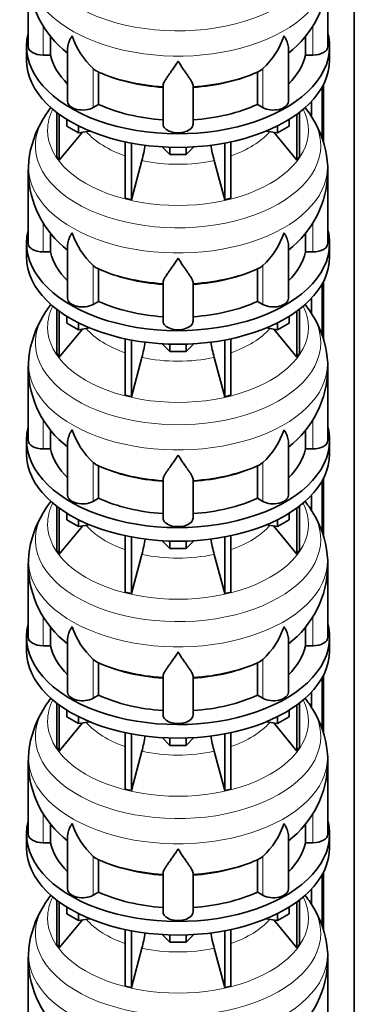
# Model space of a CAD drawing. Header units: millimetres. Extents: x 148 to 904, y -3036 to 2161.
# Tile 7 of 24: x 690 to 891, y -2523 to -1931. Entities that reach past the tile are written whole.
import ezdxf

# ---------------------------------------------------------------- set-up
doc = ezdxf.new("R2010")
doc.units = ezdxf.units.MM
doc.layers.add('MID_134-14', color=7, linetype='Continuous')
doc.layers.add('VSI134_DIFFUSORE', color=7, linetype='Continuous')

# ---------------------------------------------------------------- blocks, each defined once
blk = doc.blocks.new('SE4')
at = {"layer": 'MID_134-14', "color": 7, "linetype": 'Continuous', "lineweight": 35}
for p, q in [((891.05, -2745.56), (891.05, -1075.48)), ((872.54, -1970.07), (872.54, -2005.17)), ((871.79, -1971.48), (871.79, -2002.66)), ((865.27, -1980.26), (865.27, -1989.07)), ((872.54, -2088.46), (872.54, -2123.56)), ((871.79, -2089.87), (871.79, -2121.05)), ((865.27, -2098.65), (865.27, -2107.46)), ((872.54, -2206.86), (872.54, -2241.95)), ((871.79, -2208.27), (871.79, -2239.44)), ((865.27, -2217.04), (865.27, -2225.85)), ((872.54, -2325.25), (872.54, -2360.34)), ((871.79, -2326.66), (871.79, -2357.83)), ((865.27, -2335.43), (865.27, -2344.24)), ((872.54, -2443.64), (872.54, -2478.74)), ((871.79, -2445.05), (871.79, -2476.23)), ((865.27, -2453.83), (865.27, -2462.63))]:
    blk.add_line(p, q, dxfattribs=at)
at = {"layer": 'VSI134_DIFFUSORE', "color": 7, "linetype": 'Continuous', "lineweight": 35}
for p, q in [((695.24, -1904.03), (695.24, -1947.09)), ((875.24, -1947.09), (875.24, -1904.03)), ((708.77, -1952.29), (708.77, -1940.84)), ((861.71, -1940.94), (861.71, -1952.29)), ((694.24, -1947.09), (694.24, -1955.26)), ((876.24, -1955.26), (876.24, -1947.09)), ((704.24, -1952.29), (708.77, -1952.29)), ((718.96, -1947.99), (718.96, -1980.16)), ((851.51, -1980.16), (851.51, -1948.02)), ((861.71, -1952.29), (866.24, -1952.29)), ((735.75, -1961.54), (734.33, -1960.49)), ((737.53, -1981.98), (737.53, -1962.51)), ((832.95, -1962.51), (832.95, -1981.98)), ((836.15, -1960.49), (834.73, -1961.54)), ((776.24, -1993.86), (776.24, -1970.51)), ((794.24, -1993.86), (794.24, -1970.51)), ((734.33, -1983.83), (737.53, -1981.98)), ((832.95, -1981.98), (836.15, -1983.83)), ((712.41, -1986.76), (712.41, -2013.44)), ((713.94, -1987.9), (713.94, -2015.57)), ((856.53, -1987.9), (856.53, -2015.57)), ((858.07, -1986.76), (858.07, -2013.44)), ((718.48, -1995.02), (718.48, -1990.96)), ((725.42, -1999.02), (725.42, -1994.85)), ((845.05, -1999.02), (845.05, -1994.85)), ((851.99, -1995.02), (851.99, -1990.96)), ((713.94, -2015.57), (727.8, -1998.65)), ((725.42, -1999.02), (718.48, -1995.02)), ((732.25, -1997.97), (725.42, -1999.02)), ((845.05, -1999.02), (838.23, -1997.97)), ((842.67, -1998.65), (856.53, -2015.57)), ((851.99, -1995.02), (845.05, -1999.02)), ((753.54, -2004.5), (753.54, -2038.43)), ((757.24, -2005.25), (757.24, -2039.32)), ((813.24, -2005.25), (813.24, -2039.32)), ((816.93, -2004.5), (816.93, -2038.43)), ((780.33, -2012.15), (775.68, -2007.5)), ((780.33, -2012.15), (780.33, -2007.72)), ((790.15, -2012.15), (780.33, -2012.15)), ((794.8, -2007.5), (790.15, -2012.15)), ((790.15, -2012.15), (790.15, -2007.72)), ((695.63, -2016.05), (695.26, -2022.44)), ((712.41, -2013.44), (713.94, -2015.57)), ((757.24, -2039.32), (763.51, -2015.7)), ((806.96, -2015.7), (813.24, -2039.32)), ((856.53, -2015.57), (858.07, -2013.44)), ((695.24, -2022.43), (695.24, -2065.48)), ((875.24, -2065.48), (875.24, -2022.43)), ((753.54, -2038.43), (757.24, -2039.32)), ((813.24, -2039.32), (816.93, -2038.43)), ((708.77, -2070.68), (708.77, -2059.24)), ((861.71, -2059.34), (861.71, -2070.68)), ((694.24, -2065.48), (694.24, -2073.65)), ((876.24, -2073.65), (876.24, -2065.48)), ((704.24, -2070.68), (708.77, -2070.68)), ((718.96, -2066.39), (718.96, -2098.55)), ((851.51, -2098.55), (851.51, -2066.41)), ((861.71, -2070.68), (866.24, -2070.68)), ((735.75, -2079.93), (734.33, -2078.88)), ((737.53, -2100.38), (737.53, -2080.9)), ((832.95, -2080.9), (832.95, -2100.38)), ((836.15, -2078.88), (834.73, -2079.93)), ((776.24, -2112.25), (776.24, -2088.9)), ((794.24, -2112.25), (794.24, -2088.9)), ((734.33, -2102.22), (737.53, -2100.38)), ((832.95, -2100.38), (836.15, -2102.22)), ((712.41, -2105.15), (712.41, -2131.83)), ((713.94, -2106.3), (713.94, -2133.96)), ((856.53, -2106.3), (856.53, -2133.96)), ((858.07, -2105.15), (858.07, -2131.83)), ((718.48, -2113.41), (718.48, -2109.35)), ((725.42, -2117.41), (725.42, -2113.24)), ((845.05, -2117.41), (845.05, -2113.24)), ((851.99, -2113.41), (851.99, -2109.35)), ((713.94, -2133.96), (727.8, -2117.05)), ((725.42, -2117.41), (718.48, -2113.41)), ((732.25, -2116.36), (725.42, -2117.41)), ((845.05, -2117.41), (838.23, -2116.36)), ((842.67, -2117.05), (856.53, -2133.96)), ((851.99, -2113.41), (845.05, -2117.41)), ((753.54, -2122.9), (753.54, -2156.82)), ((757.24, -2123.64), (757.24, -2157.71)), ((813.24, -2123.64), (813.24, -2157.71)), ((816.93, -2122.9), (816.93, -2156.82)), ((780.33, -2130.55), (775.68, -2125.9)), ((780.33, -2130.55), (780.33, -2126.11)), ((790.15, -2130.55), (780.33, -2130.55)), ((794.8, -2125.9), (790.15, -2130.55)), ((790.15, -2130.55), (790.15, -2126.11)), ((695.63, -2134.44), (695.26, -2140.83)), ((712.41, -2131.83), (713.94, -2133.96)), ((757.24, -2157.71), (763.51, -2134.09)), ((806.96, -2134.09), (813.24, -2157.71)), ((856.53, -2133.96), (858.07, -2131.83)), ((695.24, -2140.82), (695.24, -2183.87)), ((875.24, -2183.87), (875.24, -2140.82)), ((753.54, -2156.82), (757.24, -2157.71)), ((813.24, -2157.71), (816.93, -2156.82)), ((708.77, -2189.07), (708.77, -2177.63)), ((861.71, -2177.73), (861.71, -2189.07)), ((694.24, -2183.87), (694.24, -2192.04)), ((876.24, -2192.04), (876.24, -2183.87)), ((704.24, -2189.07), (708.77, -2189.07)), ((718.96, -2184.78), (718.96, -2216.94)), ((851.51, -2216.94), (851.51, -2184.8)), ((861.71, -2189.07), (866.24, -2189.07)), ((735.75, -2198.32), (734.33, -2197.27)), ((737.53, -2218.77), (737.53, -2199.29)), ((832.95, -2199.29), (832.95, -2218.77)), ((836.15, -2197.27), (834.73, -2198.32)), ((776.24, -2230.64), (776.24, -2207.29)), ((794.24, -2230.64), (794.24, -2207.29)), ((734.33, -2220.62), (737.53, -2218.77)), ((832.95, -2218.77), (836.15, -2220.62)), ((712.41, -2223.54), (712.41, -2250.22)), ((713.94, -2224.69), (713.94, -2252.35)), ((856.53, -2224.69), (856.53, -2252.35)), ((858.07, -2223.54), (858.07, -2250.22)), ((718.48, -2231.8), (718.48, -2227.74)), ((725.42, -2235.81), (725.42, -2231.63)), ((845.05, -2235.81), (845.05, -2231.63)), ((851.99, -2231.8), (851.99, -2227.74)), ((713.94, -2252.35), (727.8, -2235.44)), ((725.42, -2235.81), (718.48, -2231.8)), ((732.25, -2234.75), (725.42, -2235.81)), ((845.05, -2235.81), (838.23, -2234.75)), ((842.67, -2235.44), (856.53, -2252.35)), ((851.99, -2231.8), (845.05, -2235.81)), ((753.54, -2241.29), (753.54, -2275.22)), ((757.24, -2242.03), (757.24, -2276.1)), ((813.24, -2242.03), (813.24, -2276.1)), ((816.93, -2241.29), (816.93, -2275.22)), ((780.33, -2248.94), (775.68, -2244.29)), ((780.33, -2248.94), (780.33, -2244.5)), ((790.15, -2248.94), (780.33, -2248.94)), ((794.8, -2244.29), (790.15, -2248.94)), ((790.15, -2248.94), (790.15, -2244.5)), ((695.63, -2252.83), (695.26, -2259.22)), ((712.41, -2250.22), (713.94, -2252.35)), ((757.24, -2276.1), (763.51, -2252.48)), ((806.96, -2252.48), (813.24, -2276.1)), ((856.53, -2252.35), (858.07, -2250.22)), ((695.24, -2259.21), (695.24, -2302.27)), ((875.24, -2302.27), (875.24, -2259.21)), ((753.54, -2275.22), (757.24, -2276.1)), ((813.24, -2276.1), (816.93, -2275.22)), ((708.77, -2307.46), (708.77, -2296.02)), ((861.71, -2296.12), (861.71, -2307.46)), ((694.24, -2302.27), (694.24, -2310.43)), ((876.24, -2310.43), (876.24, -2302.27)), ((704.24, -2307.46), (708.77, -2307.46)), ((718.96, -2303.17), (718.96, -2335.33)), ((851.51, -2335.33), (851.51, -2303.2)), ((861.71, -2307.46), (866.24, -2307.46)), ((735.75, -2316.71), (734.33, -2315.66)), ((737.53, -2337.16), (737.53, -2317.68)), ((832.95, -2317.68), (832.95, -2337.16)), ((836.15, -2315.66), (834.73, -2316.71)), ((776.24, -2349.03), (776.24, -2325.69)), ((794.24, -2349.03), (794.24, -2325.69)), ((734.33, -2339.01), (737.53, -2337.16)), ((832.95, -2337.16), (836.15, -2339.01)), ((712.41, -2341.93), (712.41, -2368.61)), ((713.94, -2343.08), (713.94, -2370.74)), ((856.53, -2343.08), (856.53, -2370.74)), ((858.07, -2341.93), (858.07, -2368.61)), ((718.48, -2350.19), (718.48, -2346.14)), ((725.42, -2354.2), (725.42, -2350.03)), ((845.05, -2354.2), (845.05, -2350.03)), ((851.99, -2350.19), (851.99, -2346.14)), ((713.94, -2370.74), (727.8, -2353.83)), ((725.42, -2354.2), (718.48, -2350.19)), ((732.25, -2353.14), (725.42, -2354.2)), ((845.05, -2354.2), (838.23, -2353.14)), ((842.67, -2353.83), (856.53, -2370.74)), ((851.99, -2350.19), (845.05, -2354.2)), ((753.54, -2359.68), (753.54, -2393.61)), ((757.24, -2360.42), (757.24, -2394.49)), ((813.24, -2360.42), (813.24, -2394.49)), ((816.93, -2359.68), (816.93, -2393.61)), ((780.33, -2367.33), (775.68, -2362.68)), ((780.33, -2367.33), (780.33, -2362.89)), ((790.15, -2367.33), (780.33, -2367.33)), ((794.8, -2362.68), (790.15, -2367.33)), ((790.15, -2367.33), (790.15, -2362.89)), ((695.63, -2371.22), (695.26, -2377.61)), ((712.41, -2368.61), (713.94, -2370.74)), ((757.24, -2394.49), (763.51, -2370.87)), ((806.96, -2370.87), (813.24, -2394.49)), ((856.53, -2370.74), (858.07, -2368.61)), ((695.24, -2377.6), (695.24, -2420.66)), ((875.24, -2420.66), (875.24, -2377.6)), ((753.54, -2393.61), (757.24, -2394.49)), ((813.24, -2394.49), (816.93, -2393.61)), ((708.77, -2425.85), (708.77, -2414.41)), ((861.71, -2414.51), (861.71, -2425.85)), ((694.24, -2420.66), (694.24, -2428.82)), ((876.24, -2428.82), (876.24, -2420.66)), ((704.24, -2425.85), (708.77, -2425.85)), ((718.96, -2421.56), (718.96, -2453.73)), ((851.51, -2453.73), (851.51, -2421.59)), ((861.71, -2425.85), (866.24, -2425.85)), ((735.75, -2435.11), (734.33, -2434.05)), ((737.53, -2455.55), (737.53, -2436.08)), ((832.95, -2436.08), (832.95, -2455.55)), ((836.15, -2434.05), (834.73, -2435.11)), ((776.24, -2467.42), (776.24, -2444.08)), ((794.24, -2467.42), (794.24, -2444.08)), ((734.33, -2457.4), (737.53, -2455.55)), ((832.95, -2455.55), (836.15, -2457.4)), ((712.41, -2460.33), (712.41, -2487)), ((713.94, -2461.47), (713.94, -2489.14)), ((856.53, -2461.47), (856.53, -2489.14)), ((858.07, -2460.33), (858.07, -2487)), ((718.48, -2468.58), (718.48, -2464.53)), ((725.42, -2472.59), (725.42, -2468.42)), ((845.05, -2472.59), (845.05, -2468.42)), ((851.99, -2468.58), (851.99, -2464.53)), ((713.94, -2489.14), (727.8, -2472.22)), ((725.42, -2472.59), (718.48, -2468.58)), ((732.25, -2471.54), (725.42, -2472.59)), ((845.05, -2472.59), (838.23, -2471.54)), ((842.67, -2472.22), (856.53, -2489.14)), ((851.99, -2468.58), (845.05, -2472.59)), ((753.54, -2478.07), (753.54, -2512)), ((757.24, -2478.81), (757.24, -2512.88)), ((813.24, -2478.81), (813.24, -2512.88)), ((816.93, -2478.07), (816.93, -2512)), ((780.33, -2485.72), (775.68, -2481.07)), ((780.33, -2485.72), (780.33, -2481.29)), ((790.15, -2485.72), (780.33, -2485.72)), ((794.8, -2481.07), (790.15, -2485.72)), ((790.15, -2485.72), (790.15, -2481.29)), ((695.63, -2489.62), (695.26, -2496.01)), ((712.41, -2487), (713.94, -2489.14)), ((757.24, -2512.88), (763.51, -2489.26)), ((806.96, -2489.26), (813.24, -2512.88)), ((856.53, -2489.14), (858.07, -2487)), ((695.24, -2495.99), (695.24, -2539.05)), ((875.24, -2539.05), (875.24, -2495.99)), ((753.54, -2512), (757.24, -2512.88)), ((813.24, -2512.88), (816.93, -2512))]:
    blk.add_line(p, q, dxfattribs=at)
at = {"layer": 'VSI134_DIFFUSORE', "color": 4, "linetype": 'Continuous', "lineweight": 9}
for p, q in [((704.24, -1952.29), (704.24, -1934.5)), ((866.24, -1952.29), (866.24, -1934.67)), ((734.33, -1983.83), (734.33, -1960.49)), ((836.15, -1983.83), (836.15, -1960.49)), ((704.24, -2070.68), (704.24, -2052.89)), ((866.24, -2070.68), (866.24, -2053.06)), ((734.33, -2102.22), (734.33, -2078.88)), ((836.15, -2102.22), (836.15, -2078.88)), ((704.24, -2189.07), (704.24, -2171.28)), ((866.24, -2189.07), (866.24, -2171.45)), ((734.33, -2220.62), (734.33, -2197.27)), ((836.15, -2220.62), (836.15, -2197.27)), ((704.24, -2307.46), (704.24, -2289.67)), ((866.24, -2307.46), (866.24, -2289.85)), ((734.33, -2339.01), (734.33, -2315.66)), ((836.15, -2339.01), (836.15, -2315.66)), ((704.24, -2425.85), (704.24, -2408.06)), ((866.24, -2425.85), (866.24, -2408.24)), ((734.33, -2457.4), (734.33, -2434.05)), ((836.15, -2457.4), (836.15, -2434.05))]:
    blk.add_line(p, q, dxfattribs=at)
at = {"layer": 'VSI134_DIFFUSORE', "color": 7, "linetype": 'Continuous', "lineweight": 35}
for centre, radius, start, end in [((756.57, -1902.79), 61.32, 181.17788, 232.03974), ((814.36, -1903.09), 60.77, 307.72102, 359.10721), ((766.83, -1925.53), 47.73, 198.63732, 227.08568), ((803.65, -1925.53), 47.73, 312.91434, 341.36277), ((743.66, -1949.15), 14.7, 237.45087, 245.35655), ((826.82, -1949.15), 14.7, 294.64345, 302.54913), ((762.79, -2025.08), 67.86, 142.56474, 149.59604), ((806.66, -2026.03), 69.25, 30.73225, 37.85477), ((756.92, -2022.88), 61.69, 148.59133, 173.52352), ((813.77, -2022.48), 61.36, 6.16877, 31.24876), ((673.67, -1991.38), 93.08, 344.85704, 350.77914), ((895.49, -1991.59), 91.75, 189.24304, 195.23149), ((849.39, -2020.67), 25.8, 356.07514, 10.62638), ((756.57, -2021.18), 61.32, 181.17788, 232.03974), ((814.36, -2021.48), 60.77, 307.72102, 359.10721), ((766.83, -2043.92), 47.73, 198.63732, 227.08568), ((803.65, -2043.92), 47.73, 312.91434, 341.36277), ((743.66, -2067.54), 14.7, 237.45087, 245.35655), ((826.82, -2067.54), 14.7, 294.64345, 302.54913), ((762.79, -2143.47), 67.86, 142.56474, 149.59604), ((806.66, -2144.42), 69.25, 30.73225, 37.85477), ((756.92, -2141.28), 61.69, 148.59133, 173.52352), ((813.77, -2140.87), 61.36, 6.16877, 31.24876), ((673.67, -2109.77), 93.08, 344.85704, 350.77914), ((895.49, -2109.98), 91.75, 189.24304, 195.23149), ((849.39, -2139.06), 25.8, 356.07514, 10.62638), ((756.57, -2139.57), 61.32, 181.17788, 232.03974), ((814.36, -2139.88), 60.77, 307.72102, 359.10721), ((766.83, -2162.31), 47.73, 198.63732, 227.08568), ((803.65, -2162.31), 47.73, 312.91434, 341.36277), ((743.66, -2185.93), 14.7, 237.45087, 245.35655), ((826.82, -2185.93), 14.7, 294.64345, 302.54913), ((762.79, -2261.86), 67.86, 142.56474, 149.59604), ((806.66, -2262.81), 69.25, 30.73225, 37.85477), ((756.92, -2259.67), 61.69, 148.59133, 173.52352), ((813.77, -2259.27), 61.36, 6.16877, 31.24876), ((673.67, -2228.17), 93.08, 344.85704, 350.77914), ((895.49, -2228.37), 91.75, 189.24304, 195.23149), ((849.39, -2257.45), 25.8, 356.07514, 10.62638), ((756.57, -2257.96), 61.32, 181.17788, 232.03974), ((814.36, -2258.27), 60.77, 307.72102, 359.10721), ((766.83, -2280.71), 47.73, 198.63732, 227.08568), ((803.65, -2280.71), 47.73, 312.91434, 341.36277), ((743.66, -2304.32), 14.7, 237.45087, 245.35655), ((826.82, -2304.32), 14.7, 294.64345, 302.54913), ((762.79, -2380.25), 67.86, 142.56474, 149.59604), ((806.66, -2381.2), 69.25, 30.73225, 37.85477), ((756.92, -2378.06), 61.69, 148.59133, 173.52352), ((813.77, -2377.66), 61.36, 6.16877, 31.24876), ((673.67, -2346.56), 93.08, 344.85704, 350.77914), ((895.49, -2346.77), 91.75, 189.24304, 195.23149), ((849.39, -2375.84), 25.8, 356.07514, 10.62638), ((756.57, -2376.35), 61.32, 181.17788, 232.03974), ((814.36, -2376.66), 60.77, 307.72102, 359.10721), ((766.83, -2399.1), 47.73, 198.63732, 227.08568), ((803.65, -2399.1), 47.73, 312.91434, 341.36277), ((743.66, -2422.71), 14.7, 237.45087, 245.35655), ((826.82, -2422.71), 14.7, 294.64345, 302.54913), ((762.79, -2498.65), 67.86, 142.56474, 149.59604), ((806.66, -2499.6), 69.25, 30.73225, 37.85477), ((756.92, -2496.45), 61.69, 148.59133, 173.52352), ((813.77, -2496.05), 61.36, 6.16877, 31.24876), ((673.67, -2464.95), 93.08, 344.85704, 350.77914), ((895.49, -2465.16), 91.75, 189.24304, 195.23149), ((849.39, -2494.23), 25.8, 356.07514, 10.62638), ((756.57, -2494.75), 61.32, 181.17788, 232.03974), ((814.36, -2495.05), 60.77, 307.72102, 359.10721)]:
    blk.add_arc(centre, radius, start, end, dxfattribs=at)
at = {"layer": 'VSI134_DIFFUSORE', "color": 4, "linetype": 'Continuous', "lineweight": 9}
for centre, major_axis, start_param, end_param in [((785.24, -1888.32), (85.67, 0), 2.813009, 6.283185), ((785.24, -1901.07), (-89.83, 0), 0, 3.209736), ((785.24, -1925.62), (-79.5, 0), 0.898849, 1.457346), ((785.24, -1925.62), (79.5, 0), 4.82584, 5.384336), ((785.24, -1997.52), (-78.3, 0), 0, 3.425204), ((785.24, -1997.52), (-78.3, 0), 5.999574, 6.283185), ((785.24, -2006.71), (85.67, 0), 2.813009, 6.283185), ((785.24, -2006.71), (85.67, 0), 0, 0.329572), ((785.24, -1982.4), (-61.63, 0), 0.463231, 1.030574), ((785.24, -1982.4), (61.63, 0), 5.252612, 5.819954), ((785.24, -2019.46), (-89.83, 0), 0, 3.209736), ((785.24, -2019.46), (-89.83, 0), 6.215566, 6.283185), ((785.24, -1982.4), (-61.63, 0), 1.210556, 1.931037), ((785.24, -2044.01), (-79.5, 0), 0.898849, 1.457346), ((785.24, -2044.01), (79.5, 0), 4.82584, 5.384336), ((785.24, -2115.91), (-78.3, 0), 0, 3.425204), ((785.24, -2115.91), (-78.3, 0), 5.999574, 6.283185), ((785.24, -2125.1), (85.67, 0), 2.813009, 6.283185), ((785.24, -2125.1), (85.67, 0), 0, 0.329572), ((785.24, -2100.79), (-61.63, 0), 0.463231, 1.030574), ((785.24, -2100.79), (61.63, 0), 5.252612, 5.819954), ((785.24, -2137.86), (-89.83, 0), 0, 3.209736), ((785.24, -2137.86), (-89.83, 0), 6.215566, 6.283185), ((785.24, -2100.79), (-61.63, 0), 1.210556, 1.931037), ((785.24, -2162.4), (-79.5, 0), 0.898849, 1.457346), ((785.24, -2162.4), (79.5, 0), 4.82584, 5.384336), ((785.24, -2234.3), (-78.3, 0), 0, 3.425204), ((785.24, -2234.3), (-78.3, 0), 5.999574, 6.283185), ((785.24, -2243.49), (85.67, 0), 2.813009, 6.283185), ((785.24, -2243.49), (85.67, 0), 0, 0.329572), ((785.24, -2219.18), (-61.63, 0), 0.463231, 1.030574), ((785.24, -2219.18), (61.63, 0), 5.252612, 5.819954), ((785.24, -2256.25), (-89.83, 0), 0, 3.209736), ((785.24, -2256.25), (-89.83, 0), 6.215566, 6.283185), ((785.24, -2219.18), (-61.63, 0), 1.210556, 1.931037), ((785.24, -2280.79), (-79.5, 0), 0.898849, 1.457346), ((785.24, -2280.79), (79.5, 0), 4.82584, 5.384336), ((785.24, -2352.69), (-78.3, 0), 0, 3.425204), ((785.24, -2352.69), (-78.3, 0), 5.999574, 6.283185), ((785.24, -2361.88), (85.67, 0), 2.813009, 6.283185), ((785.24, -2361.88), (85.67, 0), 0, 0.329572), ((785.24, -2337.58), (-61.63, 0), 0.463231, 1.030574), ((785.24, -2337.58), (61.63, 0), 5.252612, 5.819954), ((785.24, -2374.64), (-89.83, 0), 0, 3.209736), ((785.24, -2374.64), (-89.83, 0), 6.215566, 6.283185), ((785.24, -2337.58), (-61.63, 0), 1.210556, 1.931037), ((785.24, -2399.18), (-79.5, 0), 0.898849, 1.457346), ((785.24, -2399.18), (79.5, 0), 4.82584, 5.384336), ((785.24, -2471.08), (-78.3, 0), 0, 3.425204), ((785.24, -2471.08), (-78.3, 0), 5.999574, 6.283185), ((785.24, -2480.28), (85.67, 0), 2.813009, 6.283185), ((785.24, -2480.28), (85.67, 0), 0, 0.329572), ((785.24, -2455.97), (-61.63, 0), 0.463231, 1.030574), ((785.24, -2455.97), (61.63, 0), 5.252612, 5.819954), ((785.24, -2493.03), (-89.83, 0), 0, 3.209736), ((785.24, -2493.03), (-89.83, 0), 6.215566, 6.283185), ((785.24, -2455.97), (-61.63, 0), 1.210556, 1.931037)]:
    blk.add_ellipse(centre, major_axis=major_axis, ratio=0.57735, start_param=start_param, end_param=end_param, dxfattribs=at)
at = {"layer": 'VSI134_DIFFUSORE', "color": 7, "linetype": 'Continuous', "lineweight": 35}
for centre, major_axis, start_param, end_param in [((785.24, -1947.09), (91, 0), 2.993207, 6.283185), ((785.24, -1947.09), (91, 0), 0, 0.148386), ((704.24, -1947.09), (9, 0), 3.141593, 4.712389), ((866.24, -1947.09), (-9, 0), 1.570796, 3.141593), ((785.24, -1947.09), (-77, 0), 0.117151, 0.534109), ((785.24, -1947.09), (77, 0), 5.749077, 6.166034), ((785.24, -1955.26), (-91, 0), 0, 3.141593), ((785.24, -1927.61), (-77, 0), 0.902549, 1.453645), ((785.24, -1927.61), (77, 0), 4.82954, 5.380636), ((727.96, -1980.16), (9, 0), 3.141593, 5.497787), ((785.24, -1947.09), (-77, 0), 0.902549, 1.453645), ((785.24, -1947.09), (77, 0), 4.82954, 5.380636), ((842.51, -1980.16), (-9, 0), 0.785398, 3.141593), ((785.24, -1993.86), (-9, 0), 0, 3.141593), ((785.24, -2065.48), (91, 0), 2.993207, 6.283185), ((785.24, -2065.48), (91, 0), 0, 0.148386), ((704.24, -2065.48), (9, 0), 3.141593, 4.712389), ((866.24, -2065.48), (-9, 0), 1.570796, 3.141593), ((785.24, -2065.48), (-77, 0), 0.117151, 0.534109), ((785.24, -2065.48), (77, 0), 5.749077, 6.166034), ((785.24, -2073.65), (-91, 0), 0, 3.141593), ((785.24, -2046.01), (-77, 0), 0.902549, 1.453645), ((785.24, -2046.01), (77, 0), 4.82954, 5.380636), ((727.96, -2098.55), (9, 0), 3.141593, 5.497787), ((785.24, -2065.48), (-77, 0), 0.902549, 1.453645), ((785.24, -2065.48), (77, 0), 4.82954, 5.380636), ((842.51, -2098.55), (-9, 0), 0.785398, 3.141593), ((785.24, -2112.25), (-9, 0), 0, 3.141593), ((785.24, -2183.87), (91, 0), 2.993207, 6.283185), ((785.24, -2183.87), (91, 0), 0, 0.148386), ((704.24, -2183.87), (9, 0), 3.141593, 4.712389), ((866.24, -2183.87), (-9, 0), 1.570796, 3.141593), ((785.24, -2183.87), (-77, 0), 0.117151, 0.534109), ((785.24, -2183.87), (77, 0), 5.749077, 6.166034), ((785.24, -2192.04), (-91, 0), 0, 3.141593), ((785.24, -2164.4), (-77, 0), 0.902549, 1.453645), ((785.24, -2164.4), (77, 0), 4.82954, 5.380636), ((727.96, -2216.94), (9, 0), 3.141593, 5.497787), ((785.24, -2183.87), (-77, 0), 0.902549, 1.453645), ((785.24, -2183.87), (77, 0), 4.82954, 5.380636), ((842.51, -2216.94), (-9, 0), 0.785398, 3.141593), ((785.24, -2230.64), (-9, 0), 0, 3.141593), ((785.24, -2302.27), (91, 0), 2.993207, 6.283185), ((785.24, -2302.27), (91, 0), 0, 0.148386), ((704.24, -2302.27), (9, 0), 3.141593, 4.712389), ((866.24, -2302.27), (-9, 0), 1.570796, 3.141593), ((785.24, -2302.27), (-77, 0), 0.117151, 0.534109), ((785.24, -2302.27), (77, 0), 5.749077, 6.166034), ((785.24, -2310.43), (-91, 0), 0, 3.141593), ((785.24, -2282.79), (-77, 0), 0.902549, 1.453645), ((785.24, -2282.79), (77, 0), 4.82954, 5.380636), ((727.96, -2335.33), (9, 0), 3.141593, 5.497787), ((785.24, -2302.27), (-77, 0), 0.902549, 1.453645), ((785.24, -2302.27), (77, 0), 4.82954, 5.380636), ((842.51, -2335.33), (-9, 0), 0.785398, 3.141593), ((785.24, -2349.03), (-9, 0), 0, 3.141593), ((785.24, -2420.66), (91, 0), 2.993207, 6.283185), ((785.24, -2420.66), (91, 0), 0, 0.148386), ((704.24, -2420.66), (9, 0), 3.141593, 4.712389), ((866.24, -2420.66), (-9, 0), 1.570796, 3.141593), ((785.24, -2420.66), (-77, 0), 0.117151, 0.534109), ((785.24, -2420.66), (77, 0), 5.749077, 6.166034), ((785.24, -2428.82), (-91, 0), 0, 3.141593), ((785.24, -2401.18), (-77, 0), 0.902549, 1.453645), ((785.24, -2401.18), (77, 0), 4.82954, 5.380636), ((727.96, -2453.73), (9, 0), 3.141593, 5.497787), ((785.24, -2420.66), (-77, 0), 0.902549, 1.453645), ((785.24, -2420.66), (77, 0), 4.82954, 5.380636), ((842.51, -2453.73), (-9, 0), 0.785398, 3.141593), ((785.24, -2467.42), (-9, 0), 0, 3.141593)]:
    blk.add_ellipse(centre, major_axis=major_axis, ratio=0.57735, start_param=start_param, end_param=end_param, dxfattribs=at)
for points, knots in [([(718.96, -1948.02), (718.96, -1947.86), (718.97, -1947.7), (719.05, -1946.52), (719.34, -1945.47), (720.01, -1943.79), (720.27, -1943.22), (720.73, -1942.33), (720.89, -1942.03), (721.14, -1941.57), (721.28, -1941.33), (721.41, -1941.1), (721.5, -1940.94), (721.55, -1940.86), (721.6, -1940.78)], [0.4600931, 0.4600931, 0.4600931, 0.4600931, 0.5, 0.5, 0.75, 0.75, 0.875, 0.875, 0.9375, 0.9375, 0.96875, 0.984375, 0.984375, 1, 1, 1, 1]), ([(851.51, -1948.03), (851.51, -1947.88), (851.51, -1947.72), (851.46, -1947.06), (851.37, -1946.55), (851.11, -1945.48), (850.92, -1944.93), (850.47, -1943.81), (850.21, -1943.23), (849.75, -1942.33), (849.59, -1942.03), (849.33, -1941.57), (849.24, -1941.41), (849.06, -1941.1), (848.97, -1940.94), (848.88, -1940.78)], [0.4604904, 0.4604904, 0.4604904, 0.4604904, 0.5, 0.5, 0.625, 0.625, 0.75, 0.75, 0.875, 0.875, 0.9375, 0.9375, 0.96875, 0.96875, 1, 1, 1, 1]), ([(785.24, -1956), (785.11, -1956.21), (784.97, -1956.43), (784.71, -1956.85), (784.57, -1957.05), (784.18, -1957.67), (783.91, -1958.08), (783.13, -1959.27), (782.61, -1960.03), (781.6, -1961.51), (781.1, -1962.22), (780.15, -1963.58), (779.7, -1964.22), (778.86, -1965.44), (778.46, -1966.02), (777.92, -1966.84), (777.75, -1967.1), (777.43, -1967.62), (777.27, -1967.87), (776.86, -1968.59), (776.64, -1969.03), (776.33, -1969.83), (776.24, -1970.19), (776.24, -1970.51)], [0, 0, 0, 0, 0.03125, 0.03125, 0.0625, 0.0625, 0.125, 0.125, 0.25, 0.25, 0.375, 0.375, 0.5, 0.5, 0.625, 0.625, 0.6875, 0.6875, 0.75, 0.75, 0.875, 0.875, 1, 1, 1, 1]), ([(794.24, -1970.51), (794.24, -1970.19), (794.15, -1969.83), (793.84, -1969.03), (793.61, -1968.59), (793.2, -1967.87), (793.05, -1967.62), (792.73, -1967.11), (792.56, -1966.84), (792.02, -1966.02), (791.62, -1965.44), (790.78, -1964.22), (790.32, -1963.58), (789.38, -1962.23), (788.88, -1961.51), (787.87, -1960.04), (787.35, -1959.27), (786.56, -1958.08), (786.3, -1957.67), (785.9, -1957.05), (785.77, -1956.85), (785.5, -1956.43), (785.37, -1956.21), (785.24, -1956)], [0, 0, 0, 0, 0.125, 0.125, 0.25, 0.25, 0.3125, 0.3125, 0.375, 0.375, 0.5, 0.5, 0.625, 0.625, 0.75, 0.75, 0.875, 0.875, 0.9375, 0.9375, 0.96875, 0.96875, 1, 1, 1, 1]), ([(718.96, -2066.41), (718.96, -2066.25), (718.97, -2066.09), (719.05, -2064.91), (719.34, -2063.86), (720.01, -2062.19), (720.27, -2061.61), (720.73, -2060.72), (720.89, -2060.42), (721.14, -2059.96), (721.28, -2059.73), (721.41, -2059.49), (721.5, -2059.33), (721.55, -2059.25), (721.6, -2059.18)], [0.4600931, 0.4600931, 0.4600931, 0.4600931, 0.5, 0.5, 0.75, 0.75, 0.875, 0.875, 0.9375, 0.9375, 0.96875, 0.984375, 0.984375, 1, 1, 1, 1]), ([(851.51, -2066.42), (851.51, -2066.27), (851.51, -2066.11), (851.46, -2065.45), (851.37, -2064.94), (851.11, -2063.88), (850.92, -2063.33), (850.47, -2062.2), (850.21, -2061.62), (849.75, -2060.73), (849.59, -2060.42), (849.33, -2059.96), (849.24, -2059.8), (849.06, -2059.49), (848.97, -2059.33), (848.88, -2059.18)], [0.4604904, 0.4604904, 0.4604904, 0.4604904, 0.5, 0.5, 0.625, 0.625, 0.75, 0.75, 0.875, 0.875, 0.9375, 0.9375, 0.96875, 0.96875, 1, 1, 1, 1]), ([(785.24, -2074.39), (785.11, -2074.61), (784.97, -2074.82), (784.71, -2075.24), (784.57, -2075.45), (784.18, -2076.06), (783.91, -2076.47), (783.13, -2077.66), (782.61, -2078.43), (781.6, -2079.9), (781.1, -2080.61), (780.15, -2081.97), (779.7, -2082.61), (778.86, -2083.83), (778.46, -2084.41), (777.92, -2085.23), (777.75, -2085.5), (777.43, -2086.01), (777.27, -2086.26), (776.86, -2086.98), (776.64, -2087.42), (776.33, -2088.22), (776.24, -2088.58), (776.24, -2088.9)], [0, 0, 0, 0, 0.03125, 0.03125, 0.0625, 0.0625, 0.125, 0.125, 0.25, 0.25, 0.375, 0.375, 0.5, 0.5, 0.625, 0.625, 0.6875, 0.6875, 0.75, 0.75, 0.875, 0.875, 1, 1, 1, 1]), ([(794.24, -2088.9), (794.24, -2088.58), (794.15, -2088.22), (793.84, -2087.42), (793.61, -2086.98), (793.2, -2086.26), (793.05, -2086.01), (792.73, -2085.5), (792.56, -2085.23), (792.02, -2084.41), (791.62, -2083.83), (790.78, -2082.61), (790.32, -2081.97), (789.38, -2080.62), (788.88, -2079.91), (787.87, -2078.43), (787.35, -2077.66), (786.56, -2076.47), (786.3, -2076.07), (785.9, -2075.45), (785.77, -2075.24), (785.5, -2074.82), (785.37, -2074.61), (785.24, -2074.39)], [0, 0, 0, 0, 0.125, 0.125, 0.25, 0.25, 0.3125, 0.3125, 0.375, 0.375, 0.5, 0.5, 0.625, 0.625, 0.75, 0.75, 0.875, 0.875, 0.9375, 0.9375, 0.96875, 0.96875, 1, 1, 1, 1]), ([(718.96, -2184.8), (718.96, -2184.64), (718.97, -2184.48), (719.05, -2183.3), (719.34, -2182.25), (720.01, -2180.58), (720.27, -2180), (720.73, -2179.11), (720.89, -2178.81), (721.14, -2178.35), (721.28, -2178.12), (721.41, -2177.88), (721.5, -2177.73), (721.55, -2177.65), (721.6, -2177.57)], [0.4600931, 0.4600931, 0.4600931, 0.4600931, 0.5, 0.5, 0.75, 0.75, 0.875, 0.875, 0.9375, 0.9375, 0.96875, 0.984375, 0.984375, 1, 1, 1, 1]), ([(851.51, -2184.82), (851.51, -2184.66), (851.51, -2184.5), (851.46, -2183.84), (851.37, -2183.33), (851.11, -2182.27), (850.92, -2181.72), (850.47, -2180.59), (850.21, -2180.01), (849.75, -2179.12), (849.59, -2178.81), (849.33, -2178.35), (849.24, -2178.2), (849.06, -2177.88), (848.97, -2177.72), (848.88, -2177.57)], [0.4604904, 0.4604904, 0.4604904, 0.4604904, 0.5, 0.5, 0.625, 0.625, 0.75, 0.75, 0.875, 0.875, 0.9375, 0.9375, 0.96875, 0.96875, 1, 1, 1, 1]), ([(785.24, -2192.79), (785.11, -2193), (784.97, -2193.21), (784.71, -2193.63), (784.57, -2193.84), (784.18, -2194.46), (783.91, -2194.86), (783.13, -2196.05), (782.61, -2196.82), (781.6, -2198.29), (781.1, -2199.01), (780.15, -2200.36), (779.7, -2201), (778.86, -2202.22), (778.46, -2202.8), (777.92, -2203.62), (777.75, -2203.89), (777.43, -2204.4), (777.27, -2204.65), (776.86, -2205.37), (776.64, -2205.81), (776.33, -2206.61), (776.24, -2206.97), (776.24, -2207.29)], [0, 0, 0, 0, 0.03125, 0.03125, 0.0625, 0.0625, 0.125, 0.125, 0.25, 0.25, 0.375, 0.375, 0.5, 0.5, 0.625, 0.625, 0.6875, 0.6875, 0.75, 0.75, 0.875, 0.875, 1, 1, 1, 1]), ([(794.24, -2207.29), (794.24, -2206.97), (794.15, -2206.61), (793.84, -2205.81), (793.61, -2205.37), (793.2, -2204.66), (793.05, -2204.41), (792.73, -2203.89), (792.56, -2203.62), (792.02, -2202.8), (791.62, -2202.23), (790.78, -2201), (790.32, -2200.36), (789.38, -2199.01), (788.88, -2198.3), (787.87, -2196.82), (787.35, -2196.06), (786.56, -2194.86), (786.3, -2194.46), (785.9, -2193.84), (785.77, -2193.63), (785.5, -2193.21), (785.37, -2193), (785.24, -2192.79)], [0, 0, 0, 0, 0.125, 0.125, 0.25, 0.25, 0.3125, 0.3125, 0.375, 0.375, 0.5, 0.5, 0.625, 0.625, 0.75, 0.75, 0.875, 0.875, 0.9375, 0.9375, 0.96875, 0.96875, 1, 1, 1, 1]), ([(718.96, -2303.19), (718.96, -2303.03), (718.97, -2302.87), (719.05, -2301.7), (719.34, -2300.64), (720.01, -2298.97), (720.27, -2298.4), (720.73, -2297.51), (720.89, -2297.2), (721.14, -2296.74), (721.28, -2296.51), (721.41, -2296.28), (721.5, -2296.12), (721.55, -2296.04), (721.6, -2295.96)], [0.4600931, 0.4600931, 0.4600931, 0.4600931, 0.5, 0.5, 0.75, 0.75, 0.875, 0.875, 0.9375, 0.9375, 0.96875, 0.984375, 0.984375, 1, 1, 1, 1]), ([(851.51, -2303.21), (851.51, -2303.05), (851.51, -2302.89), (851.46, -2302.24), (851.37, -2301.72), (851.11, -2300.66), (850.92, -2300.11), (850.47, -2298.98), (850.21, -2298.4), (849.75, -2297.51), (849.59, -2297.21), (849.33, -2296.74), (849.24, -2296.59), (849.06, -2296.28), (848.97, -2296.12), (848.88, -2295.96)], [0.4604904, 0.4604904, 0.4604904, 0.4604904, 0.5, 0.5, 0.625, 0.625, 0.75, 0.75, 0.875, 0.875, 0.9375, 0.9375, 0.96875, 0.96875, 1, 1, 1, 1]), ([(785.24, -2311.18), (785.11, -2311.39), (784.97, -2311.6), (784.71, -2312.02), (784.57, -2312.23), (784.18, -2312.85), (783.91, -2313.25), (783.13, -2314.44), (782.61, -2315.21), (781.6, -2316.69), (781.1, -2317.4), (780.15, -2318.75), (779.7, -2319.39), (778.86, -2320.62), (778.46, -2321.19), (777.92, -2322.01), (777.75, -2322.28), (777.43, -2322.8), (777.27, -2323.05), (776.86, -2323.77), (776.64, -2324.21), (776.33, -2325), (776.24, -2325.37), (776.24, -2325.69)], [0, 0, 0, 0, 0.03125, 0.03125, 0.0625, 0.0625, 0.125, 0.125, 0.25, 0.25, 0.375, 0.375, 0.5, 0.5, 0.625, 0.625, 0.6875, 0.6875, 0.75, 0.75, 0.875, 0.875, 1, 1, 1, 1]), ([(794.24, -2325.69), (794.24, -2325.37), (794.15, -2325.01), (793.84, -2324.21), (793.61, -2323.77), (793.2, -2323.05), (793.05, -2322.8), (792.73, -2322.28), (792.56, -2322.02), (792.02, -2321.2), (791.62, -2320.62), (790.78, -2319.4), (790.32, -2318.75), (789.38, -2317.4), (788.88, -2316.69), (787.87, -2315.21), (787.35, -2314.45), (786.56, -2313.25), (786.3, -2312.85), (785.9, -2312.23), (785.77, -2312.02), (785.5, -2311.6), (785.37, -2311.39), (785.24, -2311.18)], [0, 0, 0, 0, 0.125, 0.125, 0.25, 0.25, 0.3125, 0.3125, 0.375, 0.375, 0.5, 0.5, 0.625, 0.625, 0.75, 0.75, 0.875, 0.875, 0.9375, 0.9375, 0.96875, 0.96875, 1, 1, 1, 1]), ([(718.96, -2421.59), (718.96, -2421.43), (718.97, -2421.26), (719.05, -2420.09), (719.34, -2419.04), (720.01, -2417.36), (720.27, -2416.79), (720.73, -2415.9), (720.89, -2415.6), (721.14, -2415.14), (721.28, -2414.9), (721.41, -2414.67), (721.5, -2414.51), (721.55, -2414.43), (721.6, -2414.35)], [0.4600931, 0.4600931, 0.4600931, 0.4600931, 0.5, 0.5, 0.75, 0.75, 0.875, 0.875, 0.9375, 0.9375, 0.96875, 0.984375, 0.984375, 1, 1, 1, 1]), ([(851.51, -2421.6), (851.51, -2421.44), (851.51, -2421.29), (851.46, -2420.63), (851.37, -2420.11), (851.11, -2419.05), (850.92, -2418.5), (850.47, -2417.38), (850.21, -2416.8), (849.75, -2415.9), (849.59, -2415.6), (849.33, -2415.14), (849.24, -2414.98), (849.06, -2414.67), (848.97, -2414.51), (848.88, -2414.35)], [0.4604904, 0.4604904, 0.4604904, 0.4604904, 0.5, 0.5, 0.625, 0.625, 0.75, 0.75, 0.875, 0.875, 0.9375, 0.9375, 0.96875, 0.96875, 1, 1, 1, 1]), ([(785.24, -2429.57), (785.11, -2429.78), (784.97, -2429.99), (784.71, -2430.41), (784.57, -2430.62), (784.18, -2431.24), (783.91, -2431.64), (783.13, -2432.84), (782.61, -2433.6), (781.6, -2435.08), (781.1, -2435.79), (780.15, -2437.14), (779.7, -2437.79), (778.86, -2439.01), (778.46, -2439.59), (777.92, -2440.41), (777.75, -2440.67), (777.43, -2441.19), (777.27, -2441.44), (776.86, -2442.16), (776.64, -2442.6), (776.33, -2443.4), (776.24, -2443.76), (776.24, -2444.08)], [0, 0, 0, 0, 0.03125, 0.03125, 0.0625, 0.0625, 0.125, 0.125, 0.25, 0.25, 0.375, 0.375, 0.5, 0.5, 0.625, 0.625, 0.6875, 0.6875, 0.75, 0.75, 0.875, 0.875, 1, 1, 1, 1]), ([(794.24, -2444.08), (794.24, -2443.76), (794.15, -2443.4), (793.84, -2442.6), (793.61, -2442.16), (793.2, -2441.44), (793.05, -2441.19), (792.73, -2440.67), (792.56, -2440.41), (792.02, -2439.59), (791.62, -2439.01), (790.78, -2437.79), (790.32, -2437.15), (789.38, -2435.79), (788.88, -2435.08), (787.87, -2433.61), (787.35, -2432.84), (786.56, -2431.65), (786.3, -2431.24), (785.9, -2430.62), (785.77, -2430.41), (785.5, -2429.99), (785.37, -2429.78), (785.24, -2429.57)], [0, 0, 0, 0, 0.125, 0.125, 0.25, 0.25, 0.3125, 0.3125, 0.375, 0.375, 0.5, 0.5, 0.625, 0.625, 0.75, 0.75, 0.875, 0.875, 0.9375, 0.9375, 0.96875, 0.96875, 1, 1, 1, 1])]:
    blk.add_open_spline(points, degree=3, knots=knots, dxfattribs=at)

msp = doc.modelspace()

# ---------------------------------------------------------------- block references
msp.add_blockref('SE4', (0, 0))

doc.saveas('drawing.dxf')
